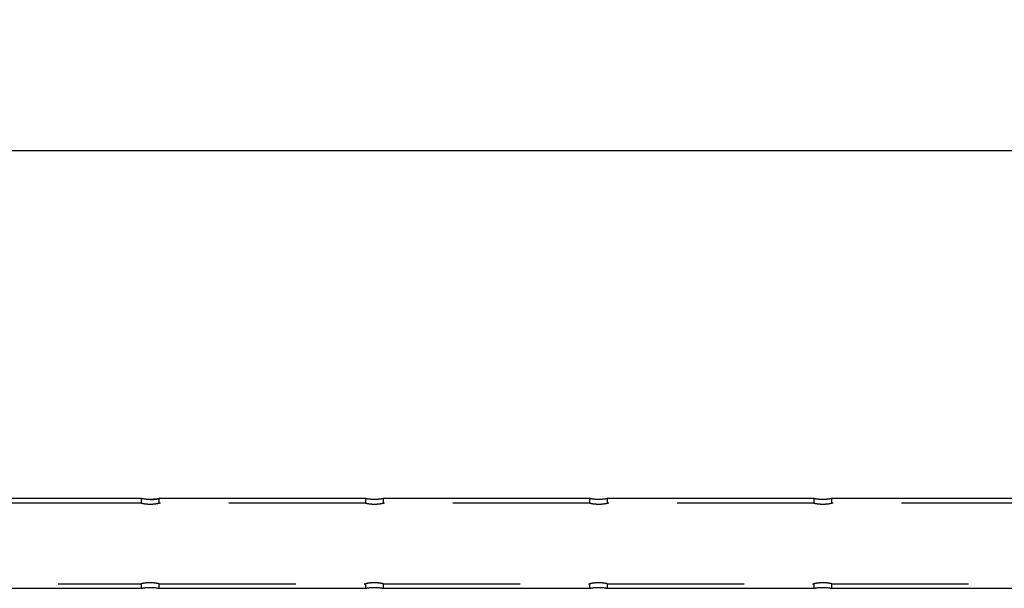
# Model space of a CAD drawing. Header units: millimetres. Extents: x 37 to 2032, y 0 to 733.
# Tile 4 of 5: x 1509 to 1729, y 606 to 733. Entities that reach past the tile are written whole.
import ezdxf

# ---------------------------------------------------------------- set-up
doc = ezdxf.new("R2010")
doc.units = ezdxf.units.MM
doc.linetypes.add('SLD-Dashed', pattern=[45.72, 30.48, -15.24])
doc.linetypes.add('SLD-Solid', pattern=[0])
doc.layers.add('DIMENSIONS', color=140, linetype='SLD-Solid', lineweight=25)
doc.layers.add('HIDDEN', color=102, linetype='SLD-Dashed')
doc.styles.add('SLDTEXTSTYLE0', font='GOTHIC.TTF', dxfattribs={"width": 0.913})
doc.dimstyles.new('SLDDIMSTYLE3', dxfattribs={"dimtxt": 17.78, "dimasz": 12.7, "dimexe": 0, "dimexo": 0.0625, "dimgap": 4.445, "dimtad": 0, "dimtih": 1, "dimtoh": 1, "dimdec": 1, "dimrnd": 1e-09, "dimzin": 12, "dimdsep": 46, "dimtxsty": 'SLDTEXTSTYLE0', "dimsah": 1, "dimcen": 0.09, "dimadec": 0, "dimazin": 3, "dimtfac": 1, "dimtdec": 1, "dimtofl": 0, "dimtmove": 0, "dimatfit": 3, "dimfxl": 0, "dimfrac": 2, "dimtolj": 1, "dimtzin": 12, "dimarcsym": 0})

# ---------------------------------------------------------------- blocks, each defined once
blk = doc.blocks.new('_D_3')
at = {"layer": 'DIMENSIONS'}
for p, q in [((339.44, 634.88), (339.44, 706.89)), ((1114.43, 706.33), (1109.02, 706.33)), ((1109.02, 706.33), (1109.02, 678.1)), ((1173.55, 706.33), (1178.97, 706.33)), ((1178.97, 706.33), (1178.97, 678.1)), ((1948.54, 626.48), (1948.54, 706.89)), ((339.44, 703.71), (1100, 703.71)), ((1948.54, 703.71), (1187.99, 703.71)), ((1109.02, 678.1), (1114.43, 678.1)), ((1178.97, 678.1), (1173.55, 678.1))]:
    blk.add_line(p, q, dxfattribs=at)
for points in [[(339.44, 703.71), (352.14, 700.54), (352.14, 706.89)], [(1948.54, 703.71), (1935.84, 706.89), (1935.84, 700.54)]]:
    blk.add_solid(points, dxfattribs=at)
at = {"layer": 'DIMENSIONS', "char_height": 17.78, "attachment_point": 1, "style": 'SLDTEXTSTYLE0'}
for s, insert in [('1609.1', (1107.86, 732.65)), ('63.35', (1114.43, 700.81))]:
    blk.add_mtext(s, dxfattribs=dict(at, insert=insert))

msp = doc.modelspace()

# ---------------------------------------------------------------- linework, layer by layer
for p, q in [((1536.54, 626.21), (1150.54, 626.21)), ((1586.54, 626.21), (1540.54, 626.21)), ((1636.54, 626.21), (1590.54, 626.21)), ((1686.54, 626.21), (1640.54, 626.21)), ((1736.54, 626.21), (1690.54, 626.21)), ((1150.54, 606.21), (1536.54, 606.21)), ((1540.54, 606.21), (1586.54, 606.21)), ((1590.54, 606.21), (1636.54, 606.21)), ((1640.54, 606.21), (1686.54, 606.21)), ((1690.54, 606.21), (1736.54, 606.21))]:
    msp.add_line(p, q)
for points, knots in [([(1540.54, 626.21), (1540.54, 626.21), (1540.54, 626.21), (1540.53, 626.21), (1540.5, 626.2), (1540.44, 626.19), (1540.36, 626.17), (1540.28, 626.16), (1540.16, 626.14), (1539.99, 626.11), (1539.78, 626.08), (1539.59, 626.06), (1539.44, 626.05), (1539.29, 626.04), (1539.13, 626.03), (1538.96, 626.02), (1538.81, 626.01), (1538.67, 626.01), (1538.53, 626.01), (1538.38, 626.01), (1538.16, 626.01), (1537.94, 626.03), (1537.73, 626.04), (1537.54, 626.06), (1537.3, 626.08), (1537.1, 626.11), (1536.96, 626.14), (1536.86, 626.15), (1536.77, 626.17), (1536.7, 626.18), (1536.64, 626.19), (1536.59, 626.2), (1536.56, 626.21), (1536.54, 626.21), (1536.54, 626.21), (1536.55, 626.21), (1536.56, 626.21), (1536.56, 626.21)], [0, 0, 0, 0, 0.005467, 0.032585, 0.057398, 0.108036, 0.133914, 0.158901, 0.184056, 0.235892, 0.286838, 0.312341, 0.339661, 0.3652, 0.390717, 0.416248, 0.443698, 0.462725, 0.481821, 0.506804, 0.531963, 0.58387, 0.608862, 0.634002, 0.685869, 0.736587, 0.761962, 0.789146, 0.814729, 0.840315, 0.8659, 0.893379, 0.918534, 0.943866, 0.96911, 0.996227, 1, 1, 1, 1]), ([(1590.53, 626.21), (1590.53, 626.21), (1590.54, 626.21), (1590.54, 626.21), (1590.53, 626.21), (1590.5, 626.2), (1590.44, 626.19), (1590.36, 626.17), (1590.28, 626.16), (1590.16, 626.14), (1589.99, 626.11), (1589.78, 626.08), (1589.59, 626.06), (1589.44, 626.05), (1589.29, 626.04), (1589.13, 626.03), (1588.96, 626.02), (1588.81, 626.01), (1588.67, 626.01), (1588.53, 626.01), (1588.38, 626.01), (1588.16, 626.01), (1587.94, 626.03), (1587.73, 626.04), (1587.54, 626.06), (1587.3, 626.08), (1587.1, 626.11), (1586.95, 626.14), (1586.86, 626.15), (1586.77, 626.17), (1586.7, 626.18), (1586.64, 626.19), (1586.59, 626.2), (1586.56, 626.21), (1586.54, 626.21), (1586.54, 626.21), (1586.55, 626.21), (1586.56, 626.21), (1586.56, 626.21)], [0, 0, 0, 0, 0.01503, 0.039413, 0.065606, 0.089573, 0.138482, 0.163477, 0.187611, 0.211898, 0.261977, 0.311184, 0.335802, 0.362206, 0.386856, 0.411519, 0.436179, 0.462675, 0.481053, 0.499515, 0.523646, 0.547928, 0.598081, 0.622204, 0.646501, 0.696584, 0.745571, 0.770091, 0.796348, 0.821057, 0.845771, 0.870483, 0.897019, 0.921315, 0.945783, 0.970165, 0.996358, 1, 1, 1, 1]), ([(1640.53, 626.21), (1640.53, 626.21), (1640.54, 626.21), (1640.54, 626.21), (1640.53, 626.21), (1640.5, 626.2), (1640.44, 626.19), (1640.36, 626.17), (1640.28, 626.16), (1640.16, 626.14), (1639.99, 626.11), (1639.78, 626.08), (1639.59, 626.06), (1639.44, 626.05), (1639.29, 626.04), (1639.13, 626.03), (1638.96, 626.02), (1638.81, 626.01), (1638.67, 626.01), (1638.53, 626.01), (1638.38, 626.01), (1638.16, 626.01), (1637.94, 626.03), (1637.73, 626.04), (1637.54, 626.06), (1637.3, 626.08), (1637.1, 626.11), (1636.95, 626.14), (1636.86, 626.15), (1636.77, 626.17), (1636.7, 626.18), (1636.64, 626.19), (1636.59, 626.2), (1636.56, 626.21), (1636.54, 626.21), (1636.54, 626.21), (1636.55, 626.21), (1636.56, 626.21), (1636.56, 626.21)], [0, 0, 0, 0, 0.0150322, 0.039414, 0.0656056, 0.0895725, 0.1384813, 0.1634833, 0.187609, 0.2119052, 0.2619721, 0.3111795, 0.3358114, 0.3621997, 0.3868662, 0.4115288, 0.4361889, 0.4626845, 0.4810619, 0.4995237, 0.5236368, 0.5479366, 0.598089, 0.6222119, 0.646509, 0.6965916, 0.745578, 0.7700982, 0.7963445, 0.8210629, 0.8457685, 0.8704802, 0.8970212, 0.9213169, 0.9457848, 0.9701666, 0.9963582, 1, 1, 1, 1]), ([(1690.53, 626.21), (1690.53, 626.21), (1690.54, 626.21), (1690.54, 626.21), (1690.53, 626.21), (1690.5, 626.2), (1690.44, 626.19), (1690.36, 626.17), (1690.28, 626.16), (1690.16, 626.14), (1689.99, 626.11), (1689.78, 626.08), (1689.59, 626.06), (1689.44, 626.05), (1689.29, 626.04), (1689.13, 626.03), (1688.96, 626.02), (1688.81, 626.01), (1688.67, 626.01), (1688.53, 626.01), (1688.38, 626.01), (1688.16, 626.01), (1687.94, 626.03), (1687.73, 626.04), (1687.54, 626.06), (1687.3, 626.08), (1687.1, 626.11), (1686.96, 626.14), (1686.86, 626.15), (1686.77, 626.17), (1686.7, 626.18), (1686.64, 626.19), (1686.59, 626.2), (1686.56, 626.21), (1686.54, 626.21), (1686.54, 626.21), (1686.55, 626.21), (1686.56, 626.21), (1686.56, 626.21)], [0, 0, 0, 0, 0.01503, 0.039412, 0.065604, 0.089571, 0.13848, 0.163476, 0.18761, 0.211906, 0.261973, 0.311181, 0.335798, 0.362202, 0.386853, 0.411516, 0.436176, 0.462672, 0.481067, 0.499511, 0.523642, 0.547942, 0.598077, 0.622217, 0.646498, 0.696581, 0.745581, 0.77009, 0.796346, 0.821056, 0.845769, 0.870481, 0.897018, 0.921317, 0.945783, 0.970165, 0.996358, 1, 1, 1, 1]), ([(1536.54, 606.21), (1536.54, 606.21), (1536.54, 606.21), (1536.55, 606.21), (1536.58, 606.22), (1536.64, 606.23), (1536.73, 606.25), (1536.8, 606.26), (1536.92, 606.28), (1537.1, 606.31), (1537.31, 606.34), (1537.49, 606.36), (1537.69, 606.38), (1537.9, 606.39), (1538.12, 606.4), (1538.28, 606.41), (1538.42, 606.41), (1538.5, 606.41), (1538.54, 606.41)], [0, 0, 0, 0, 0.011348, 0.067632, 0.119135, 0.224237, 0.277965, 0.329809, 0.38202, 0.48961, 0.595354, 0.648286, 0.704993, 0.810905, 0.863898, 0.920835, 0.960327, 1, 1, 1, 1]), ([(1538.54, 606.41), (1538.6, 606.41), (1538.82, 606.41), (1539.09, 606.4), (1539.35, 606.38), (1539.55, 606.36), (1539.78, 606.34), (1539.99, 606.31), (1540.13, 606.28), (1540.23, 606.27), (1540.31, 606.25), (1540.38, 606.24), (1540.44, 606.23), (1540.49, 606.22), (1540.52, 606.21), (1540.54, 606.21), (1540.54, 606.21), (1540.54, 606.21), (1540.52, 606.21), (1540.52, 606.22)], [0, 0, 0, 0, 0.047077, 0.192173, 0.23927, 0.286706, 0.384485, 0.480124, 0.527996, 0.579239, 0.627498, 0.675732, 0.723978, 0.775795, 0.823229, 0.870999, 0.918601, 0.969737, 1, 1, 1, 1]), ([(1586.54, 606.21), (1586.54, 606.21), (1586.54, 606.21), (1586.55, 606.21), (1586.58, 606.22), (1586.64, 606.23), (1586.73, 606.25), (1586.8, 606.26), (1586.92, 606.28), (1587.1, 606.31), (1587.31, 606.34), (1587.49, 606.36), (1587.69, 606.38), (1587.9, 606.39), (1588.12, 606.4), (1588.28, 606.41), (1588.42, 606.41), (1588.5, 606.41), (1588.54, 606.41)], [0, 0, 0, 0, 0.011348, 0.067636, 0.119141, 0.224245, 0.277959, 0.329822, 0.382015, 0.489631, 0.595378, 0.64828, 0.705021, 0.8109, 0.863894, 0.920833, 0.960326, 1, 1, 1, 1]), ([(1588.54, 606.41), (1588.6, 606.41), (1588.82, 606.41), (1589.09, 606.4), (1589.35, 606.38), (1589.55, 606.36), (1589.78, 606.34), (1589.99, 606.31), (1590.13, 606.28), (1590.23, 606.27), (1590.31, 606.25), (1590.38, 606.24), (1590.44, 606.23), (1590.49, 606.22), (1590.52, 606.21), (1590.54, 606.21), (1590.54, 606.21), (1590.54, 606.21), (1590.52, 606.21), (1590.52, 606.22)], [0, 0, 0, 0, 0.047111, 0.192172, 0.239268, 0.286704, 0.384482, 0.480119, 0.527991, 0.579252, 0.627494, 0.675742, 0.723987, 0.775795, 0.823228, 0.870998, 0.9186, 0.969737, 1, 1, 1, 1]), ([(1636.54, 606.21), (1636.54, 606.21), (1636.54, 606.21), (1636.55, 606.21), (1636.58, 606.22), (1636.64, 606.23), (1636.73, 606.25), (1636.8, 606.26), (1636.92, 606.28), (1637.1, 606.31), (1637.31, 606.34), (1637.49, 606.36), (1637.69, 606.38), (1637.9, 606.39), (1638.12, 606.4), (1638.28, 606.41), (1638.42, 606.41), (1638.5, 606.41), (1638.54, 606.41)], [0, 0, 0, 0, 0.0113485, 0.0676345, 0.1191396, 0.2242452, 0.2779746, 0.329821, 0.3820338, 0.4896279, 0.5953753, 0.6483093, 0.7050181, 0.8108987, 0.8638935, 0.92087, 0.9603632, 1, 1, 1, 1]), ([(1638.54, 606.41), (1638.6, 606.41), (1638.82, 606.41), (1639.09, 606.4), (1639.35, 606.38), (1639.55, 606.36), (1639.78, 606.34), (1639.99, 606.31), (1640.13, 606.28), (1640.23, 606.27), (1640.31, 606.25), (1640.38, 606.24), (1640.44, 606.23), (1640.49, 606.22), (1640.52, 606.21), (1640.54, 606.21), (1640.54, 606.21), (1640.54, 606.21), (1640.52, 606.21), (1640.52, 606.22)], [0, 0, 0, 0, 0.047111, 0.192169, 0.239296, 0.286701, 0.384506, 0.480142, 0.527991, 0.579252, 0.627493, 0.67574, 0.723985, 0.775801, 0.823234, 0.871003, 0.918603, 0.969737, 1, 1, 1, 1]), ([(1686.54, 606.21), (1686.54, 606.21), (1686.54, 606.21), (1686.55, 606.21), (1686.58, 606.22), (1686.64, 606.23), (1686.73, 606.25), (1686.8, 606.26), (1686.92, 606.28), (1687.1, 606.31), (1687.31, 606.34), (1687.49, 606.36), (1687.69, 606.38), (1687.9, 606.39), (1688.12, 606.4), (1688.28, 606.41), (1688.42, 606.41), (1688.5, 606.41), (1688.54, 606.41)], [0, 0, 0, 0, 0.011348, 0.067636, 0.11914, 0.224233, 0.277962, 0.329825, 0.382017, 0.489633, 0.595378, 0.64828, 0.704988, 0.810901, 0.863895, 0.920834, 0.960326, 1, 1, 1, 1]), ([(1688.54, 606.41), (1688.6, 606.41), (1688.82, 606.41), (1689.09, 606.4), (1689.35, 606.38), (1689.55, 606.36), (1689.78, 606.34), (1689.99, 606.31), (1690.13, 606.28), (1690.23, 606.27), (1690.31, 606.25), (1690.38, 606.24), (1690.44, 606.23), (1690.49, 606.22), (1690.52, 606.21), (1690.54, 606.21), (1690.54, 606.21), (1690.54, 606.21), (1690.52, 606.21), (1690.52, 606.22)], [0, 0, 0, 0, 0.047111, 0.192172, 0.239268, 0.286704, 0.384483, 0.480121, 0.527993, 0.579254, 0.627496, 0.675744, 0.72399, 0.775797, 0.823231, 0.871, 0.918602, 0.969737, 1, 1, 1, 1])]:
    msp.add_open_spline(points, degree=3, knots=knots)
at = {"layer": 'HIDDEN'}
for p, q in [((1536.54, 626.21), (1536.54, 625.21)), ((1540.54, 625.21), (1540.54, 626.21)), ((1586.54, 626.21), (1586.54, 625.21)), ((1590.54, 625.21), (1590.54, 626.21)), ((1636.54, 626.21), (1636.54, 625.21)), ((1640.54, 625.21), (1640.54, 626.21)), ((1686.54, 626.21), (1686.54, 625.21)), ((1690.54, 625.21), (1690.54, 626.21)), ((1536.54, 625.21), (1152.29, 625.21)), ((1586.54, 625.21), (1540.54, 625.21)), ((1636.54, 625.21), (1590.54, 625.21)), ((1686.54, 625.21), (1640.54, 625.21)), ((1736.54, 625.21), (1690.54, 625.21)), ((1152.29, 607.21), (1536.54, 607.21)), ((1536.54, 607.21), (1536.54, 606.21)), ((1540.54, 607.21), (1586.54, 607.21)), ((1540.54, 606.21), (1540.54, 607.21)), ((1586.54, 607.21), (1586.54, 606.21)), ((1590.54, 607.21), (1636.54, 607.21)), ((1590.54, 606.21), (1590.54, 607.21)), ((1636.54, 607.21), (1636.54, 606.21)), ((1640.54, 607.21), (1686.54, 607.21)), ((1640.54, 606.21), (1640.54, 607.21)), ((1686.54, 607.21), (1686.54, 606.21)), ((1690.54, 607.21), (1736.54, 607.21)), ((1690.54, 606.21), (1690.54, 607.21))]:
    msp.add_line(p, q, dxfattribs=at)
for points, knots in [([(1538.54, 626.01), (1538.6, 626.01), (1538.82, 626.01), (1539.09, 626.02), (1539.35, 626.04), (1539.55, 626.06), (1539.78, 626.08), (1539.99, 626.11), (1540.13, 626.14), (1540.23, 626.15), (1540.31, 626.17), (1540.38, 626.18), (1540.44, 626.19), (1540.49, 626.2), (1540.52, 626.21), (1540.54, 626.21), (1540.54, 626.21), (1540.54, 626.21)], [0, 0, 0, 0, 0.051831, 0.211577, 0.263428, 0.315654, 0.423306, 0.528602, 0.581307, 0.637723, 0.690855, 0.743959, 0.797077, 0.854126, 0.906349, 0.958943, 1, 1, 1, 1]), ([(1536.56, 625.21), (1536.55, 625.21), (1536.54, 625.21), (1536.54, 625.21), (1536.55, 625.21), (1536.58, 625.2), (1536.64, 625.19), (1536.72, 625.17), (1536.85, 625.15), (1537.02, 625.12), (1537.22, 625.08), (1537.35, 625.07), (1537.49, 625.05), (1537.63, 625.03), (1537.79, 625.02), (1537.95, 625), (1538.11, 625), (1538.27, 624.99), (1538.41, 624.99), (1538.55, 624.98), (1538.71, 624.99), (1538.93, 624.99), (1539.14, 625), (1539.45, 625.03), (1539.74, 625.06), (1539.98, 625.1), (1540.13, 625.13), (1540.22, 625.14), (1540.31, 625.16), (1540.38, 625.18), (1540.44, 625.19), (1540.49, 625.2), (1540.52, 625.21), (1540.54, 625.21), (1540.54, 625.21), (1540.54, 625.21), (1540.52, 625.21), (1540.52, 625.2)], [0, 0, 0, 0, 0.014109, 0.038177, 0.064042, 0.087626, 0.135742, 0.16034, 0.184108, 0.257234, 0.281595, 0.305949, 0.330296, 0.356401, 0.380808, 0.405212, 0.429632, 0.45587, 0.47468, 0.493583, 0.517354, 0.541292, 0.590702, 0.614464, 0.687613, 0.73603, 0.760253, 0.786192, 0.810659, 0.835122, 0.859592, 0.885876, 0.90986, 0.934011, 0.958078, 0.983944, 1, 1, 1, 1]), ([(1586.54, 625.21), (1586.54, 625.21), (1586.54, 625.21), (1586.55, 625.21), (1586.58, 625.2), (1586.64, 625.19), (1586.72, 625.17), (1586.85, 625.15), (1587.02, 625.12), (1587.22, 625.08), (1587.34, 625.07), (1587.49, 625.05), (1587.63, 625.03), (1587.79, 625.02), (1587.95, 625), (1588.11, 625), (1588.27, 624.99), (1588.41, 624.99), (1588.55, 624.98), (1588.71, 624.99), (1588.93, 624.99), (1589.14, 625), (1589.45, 625.03), (1589.74, 625.06), (1589.98, 625.1), (1590.13, 625.13), (1590.22, 625.14), (1590.31, 625.16), (1590.38, 625.18), (1590.44, 625.19), (1590.49, 625.2), (1590.52, 625.21), (1590.54, 625.21), (1590.54, 625.21), (1590.54, 625.21), (1590.52, 625.21), (1590.52, 625.2)], [0, 0, 0, 0, 0.00474, 0.031505, 0.055906, 0.105699, 0.131146, 0.155748, 0.231417, 0.256611, 0.281812, 0.30702, 0.334017, 0.359289, 0.384542, 0.409793, 0.436961, 0.456425, 0.475967, 0.500564, 0.525334, 0.576463, 0.601068, 0.676759, 0.726847, 0.751912, 0.778753, 0.804071, 0.829392, 0.854712, 0.88191, 0.906724, 0.931717, 0.956621, 0.983386, 1, 1, 1, 1]), ([(1636.56, 625.21), (1636.55, 625.21), (1636.54, 625.21), (1636.54, 625.21), (1636.55, 625.21), (1636.58, 625.2), (1636.64, 625.19), (1636.72, 625.17), (1636.85, 625.15), (1637.02, 625.12), (1637.22, 625.08), (1637.35, 625.07), (1637.49, 625.05), (1637.63, 625.03), (1637.79, 625.02), (1637.95, 625), (1638.11, 625), (1638.27, 624.99), (1638.41, 624.99), (1638.55, 624.98), (1638.71, 624.99), (1638.93, 624.99), (1639.14, 625), (1639.45, 625.03), (1639.74, 625.06), (1639.98, 625.1), (1640.13, 625.13), (1640.22, 625.14), (1640.31, 625.16), (1640.38, 625.18), (1640.44, 625.19), (1640.49, 625.2), (1640.52, 625.21), (1640.54, 625.21), (1640.54, 625.21), (1640.54, 625.21), (1640.52, 625.21), (1640.52, 625.2)], [0, 0, 0, 0, 0.014109, 0.038177, 0.064042, 0.087623, 0.135744, 0.160335, 0.184111, 0.257237, 0.281597, 0.305952, 0.330298, 0.356404, 0.38081, 0.405214, 0.429634, 0.455872, 0.474682, 0.493567, 0.517338, 0.541276, 0.590703, 0.614465, 0.687613, 0.736031, 0.760254, 0.786193, 0.81066, 0.835122, 0.859592, 0.885876, 0.90986, 0.934011, 0.958078, 0.983944, 1, 1, 1, 1]), ([(1686.54, 625.21), (1686.54, 625.21), (1686.54, 625.21), (1686.55, 625.21), (1686.58, 625.2), (1686.64, 625.19), (1686.72, 625.17), (1686.85, 625.15), (1687.02, 625.12), (1687.22, 625.08), (1687.35, 625.07), (1687.49, 625.05), (1687.63, 625.03), (1687.79, 625.02), (1687.95, 625), (1688.11, 625), (1688.27, 624.99), (1688.41, 624.99), (1688.55, 624.98), (1688.71, 624.99), (1688.93, 624.99), (1689.14, 625), (1689.45, 625.03), (1689.74, 625.06), (1689.98, 625.1), (1690.13, 625.13), (1690.22, 625.14), (1690.31, 625.16), (1690.38, 625.18), (1690.44, 625.19), (1690.49, 625.2), (1690.52, 625.21), (1690.54, 625.21), (1690.54, 625.21), (1690.54, 625.21), (1690.52, 625.21), (1690.52, 625.2)], [0, 0, 0, 0, 0.004739, 0.031504, 0.055905, 0.105694, 0.131147, 0.155749, 0.231407, 0.256615, 0.281816, 0.307024, 0.334021, 0.359276, 0.384546, 0.409797, 0.436947, 0.456412, 0.475971, 0.500568, 0.525339, 0.576467, 0.601072, 0.676748, 0.726849, 0.751914, 0.778755, 0.804072, 0.829393, 0.854707, 0.88191, 0.906724, 0.931717, 0.956621, 0.983386, 1, 1, 1, 1]), ([(1540.53, 607.21), (1540.53, 607.21), (1540.54, 607.21), (1540.54, 607.21), (1540.53, 607.21), (1540.5, 607.22), (1540.44, 607.23), (1540.36, 607.25), (1540.23, 607.27), (1540.07, 607.3), (1539.87, 607.34), (1539.74, 607.35), (1539.6, 607.37), (1539.45, 607.39), (1539.3, 607.4), (1539.14, 607.42), (1538.97, 607.43), (1538.82, 607.43), (1538.67, 607.43), (1538.53, 607.44), (1538.38, 607.43), (1538.16, 607.43), (1537.94, 607.42), (1537.63, 607.39), (1537.35, 607.36), (1537.1, 607.32), (1536.96, 607.29), (1536.86, 607.28), (1536.77, 607.26), (1536.7, 607.24), (1536.64, 607.23), (1536.59, 607.22), (1536.56, 607.21), (1536.54, 607.21), (1536.54, 607.21), (1536.55, 607.21), (1536.58, 607.22), (1536.63, 607.23), (1536.66, 607.23)], [0, 0, 0, 0, 0.013415, 0.036297, 0.060889, 0.083309, 0.12906, 0.152441, 0.175046, 0.244572, 0.267733, 0.290888, 0.314036, 0.338856, 0.362061, 0.385263, 0.408481, 0.433427, 0.451311, 0.469266, 0.491867, 0.514626, 0.56162, 0.584212, 0.653759, 0.699792, 0.722823, 0.747484, 0.770746, 0.794005, 0.81727, 0.84226, 0.865063, 0.888025, 0.910907, 0.935499, 0.957922, 1, 1, 1, 1]), ([(1590.53, 607.21), (1590.53, 607.21), (1590.54, 607.21), (1590.54, 607.21), (1590.53, 607.21), (1590.5, 607.22), (1590.44, 607.23), (1590.36, 607.25), (1590.23, 607.27), (1590.07, 607.3), (1589.87, 607.34), (1589.74, 607.35), (1589.6, 607.37), (1589.45, 607.39), (1589.3, 607.4), (1589.14, 607.42), (1588.97, 607.43), (1588.82, 607.43), (1588.67, 607.43), (1588.53, 607.44), (1588.38, 607.43), (1588.16, 607.43), (1587.94, 607.42), (1587.63, 607.39), (1587.35, 607.36), (1587.1, 607.32), (1586.96, 607.29), (1586.86, 607.28), (1586.77, 607.26), (1586.7, 607.24), (1586.64, 607.23), (1586.59, 607.22), (1586.56, 607.21), (1586.54, 607.21), (1586.54, 607.21), (1586.55, 607.21), (1586.58, 607.22), (1586.63, 607.23), (1586.66, 607.23)], [0, 0, 0, 0, 0.013415, 0.036297, 0.060889, 0.083309, 0.129061, 0.152442, 0.175047, 0.244573, 0.267723, 0.290878, 0.314039, 0.338845, 0.362066, 0.385268, 0.40847, 0.433432, 0.451317, 0.469272, 0.491873, 0.514632, 0.56161, 0.584218, 0.653765, 0.699787, 0.722818, 0.747479, 0.770742, 0.794007, 0.817272, 0.842263, 0.865063, 0.888027, 0.910909, 0.935501, 0.957921, 1, 1, 1, 1]), ([(1640.53, 607.21), (1640.53, 607.21), (1640.54, 607.21), (1640.54, 607.21), (1640.53, 607.21), (1640.5, 607.22), (1640.44, 607.23), (1640.36, 607.25), (1640.23, 607.27), (1640.07, 607.3), (1639.87, 607.34), (1639.74, 607.35), (1639.6, 607.37), (1639.45, 607.39), (1639.3, 607.4), (1639.14, 607.42), (1638.97, 607.43), (1638.82, 607.43), (1638.67, 607.43), (1638.53, 607.44), (1638.38, 607.43), (1638.16, 607.43), (1637.94, 607.42), (1637.63, 607.39), (1637.35, 607.36), (1637.1, 607.32), (1636.96, 607.29), (1636.86, 607.28), (1636.77, 607.26), (1636.7, 607.24), (1636.64, 607.23), (1636.59, 607.22), (1636.56, 607.21), (1636.54, 607.21), (1636.54, 607.21), (1636.55, 607.21), (1636.58, 607.22), (1636.63, 607.23), (1636.66, 607.23)], [0, 0, 0, 0, 0.013415, 0.036297, 0.060889, 0.083309, 0.12906, 0.152447, 0.175045, 0.24457, 0.267731, 0.290886, 0.314034, 0.338854, 0.362059, 0.385262, 0.408479, 0.433425, 0.451309, 0.469281, 0.491881, 0.514641, 0.561619, 0.584211, 0.653757, 0.69979, 0.722821, 0.747483, 0.770745, 0.794003, 0.817268, 0.842258, 0.865061, 0.888023, 0.910905, 0.935497, 0.957917, 1, 1, 1, 1]), ([(1690.53, 607.21), (1690.53, 607.21), (1690.54, 607.21), (1690.54, 607.21), (1690.53, 607.21), (1690.5, 607.22), (1690.44, 607.23), (1690.36, 607.25), (1690.23, 607.27), (1690.07, 607.3), (1689.87, 607.34), (1689.74, 607.35), (1689.6, 607.37), (1689.45, 607.39), (1689.3, 607.4), (1689.14, 607.42), (1688.97, 607.43), (1688.82, 607.43), (1688.67, 607.43), (1688.53, 607.44), (1688.38, 607.43), (1688.16, 607.43), (1687.94, 607.42), (1687.63, 607.39), (1687.35, 607.36), (1687.1, 607.32), (1686.96, 607.29), (1686.86, 607.28), (1686.77, 607.26), (1686.7, 607.24), (1686.64, 607.23), (1686.59, 607.22), (1686.56, 607.21), (1686.54, 607.21), (1686.54, 607.21), (1686.55, 607.21), (1686.58, 607.22), (1686.63, 607.23), (1686.66, 607.23)], [0, 0, 0, 0, 0.013417, 0.036299, 0.060891, 0.083311, 0.129062, 0.152443, 0.175048, 0.244575, 0.267724, 0.290879, 0.314041, 0.338861, 0.362066, 0.385269, 0.40847, 0.433432, 0.451317, 0.469272, 0.491873, 0.514632, 0.56161, 0.584218, 0.653765, 0.699786, 0.722828, 0.74748, 0.770742, 0.794008, 0.817273, 0.842263, 0.865063, 0.888027, 0.910909, 0.935501, 0.957921, 1, 1, 1, 1])]:
    msp.add_open_spline(points, degree=3, knots=knots, dxfattribs=at)

# ---------------------------------------------------------------- dimensions: what is measured, and where the dimension line sits
at = {"layer": 'DIMENSIONS'}
dim = msp.add_linear_dim(base=(339.44, 703.71), p1=(1948.54, 625.21), p2=(339.44, 633.61), angle=0, dimstyle='SLDDIMSTYLE3', dxfattribs=at)
dim.commit()
dim.dimension.update_dxf_attribs({"geometry": '_D_3', "text_midpoint": (1143.99, 703.71), "dimtype": 160})

doc.saveas('drawing.dxf')
